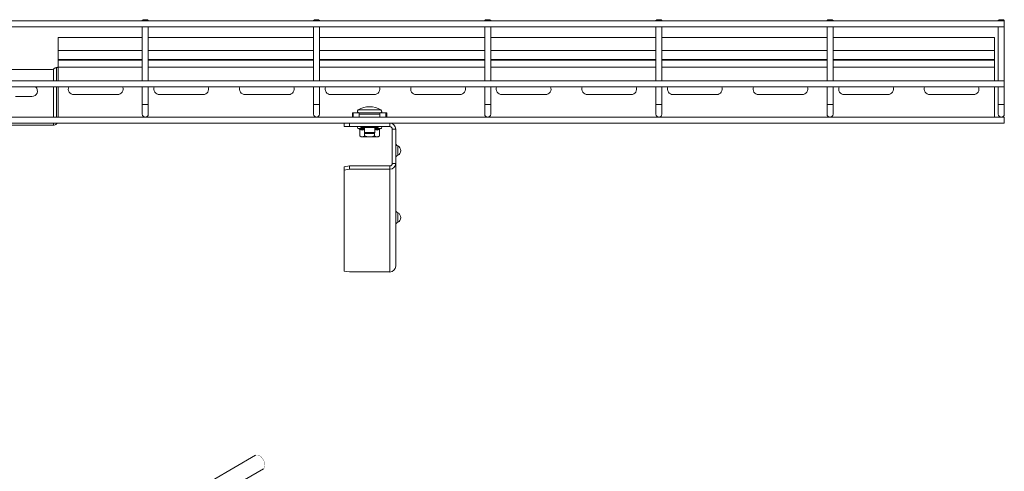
# Model space of a CAD drawing. Header units: millimetres. Extents: x 310 to 2055, y -1075 to 800.
# Tile 15 of 17: x 599 to 1174, y 536 to 800. Entities that reach past the tile are written whole.
import ezdxf

# ---------------------------------------------------------------- set-up
doc = ezdxf.new("R2010")
doc.units = ezdxf.units.MM
doc.linetypes.add('K5LT32768', pattern=[0])
doc.linetypes.add('K5LT32769', pattern=[0])

msp = doc.modelspace()

# ---------------------------------------------------------------- linework, layer by layer
at = {"color": 7, "linetype": 'K5LT32768', "lineweight": 15}
for p, q in [((671.37, 799.73), (670.87, 799.23)), ((671.37, 799.73), (672.62, 799.73)), ((672.62, 799.73), (673.87, 799.73)), ((674.37, 799.23), (673.87, 799.73)), ((771.37, 799.73), (770.87, 799.23)), ((771.37, 799.73), (772.62, 799.73)), ((772.62, 799.73), (773.87, 799.73)), ((774.37, 799.23), (773.87, 799.73)), ((871.37, 799.73), (870.87, 799.23)), ((871.37, 799.73), (872.62, 799.73)), ((872.62, 799.73), (873.87, 799.73)), ((874.37, 799.23), (873.87, 799.73)), ((971.37, 799.73), (970.87, 799.23)), ((971.37, 799.73), (972.62, 799.73)), ((972.62, 799.73), (973.87, 799.73)), ((974.37, 799.23), (973.87, 799.73)), ((1071.37, 799.73), (1070.87, 799.23)), ((1071.37, 799.73), (1072.62, 799.73)), ((1072.62, 799.73), (1073.87, 799.73)), ((1074.37, 799.23), (1073.87, 799.73)), ((1171.37, 799.73), (1170.87, 799.23)), ((1171.37, 799.73), (1172.62, 799.73)), ((1172.62, 799.73), (1173.87, 799.73)), ((1174.37, 799.23), (1173.87, 799.73)), ((1174.39, 798.98), (568.62, 798.98)), ((568.62, 795.48), (1174.39, 795.48)), ((670.87, 799.23), (670.87, 798.98)), ((674.37, 799.23), (670.87, 799.23)), ((670.87, 795.48), (670.87, 763.98)), ((674.37, 798.98), (674.37, 799.23)), ((674.37, 763.98), (674.37, 795.48)), ((770.87, 799.23), (770.87, 798.98)), ((774.37, 799.23), (770.87, 799.23)), ((770.87, 795.48), (770.87, 763.98)), ((774.37, 798.98), (774.37, 799.23)), ((774.37, 763.98), (774.37, 795.48)), ((870.87, 799.23), (870.87, 798.98)), ((874.37, 799.23), (870.87, 799.23)), ((870.87, 795.48), (870.87, 763.98)), ((874.37, 798.98), (874.37, 799.23)), ((874.37, 763.98), (874.37, 795.48)), ((970.87, 799.23), (970.87, 798.98)), ((974.37, 799.23), (970.87, 799.23)), ((970.87, 795.48), (970.87, 763.98)), ((974.37, 798.98), (974.37, 799.23)), ((974.37, 763.98), (974.37, 795.48)), ((1070.87, 799.23), (1070.87, 798.98)), ((1074.37, 799.23), (1070.87, 799.23)), ((1070.87, 795.48), (1070.87, 763.98)), ((1074.37, 798.98), (1074.37, 799.23)), ((1074.37, 763.98), (1074.37, 795.48)), ((1170.87, 799.23), (1170.87, 798.98)), ((1174.37, 799.23), (1170.87, 799.23)), ((1170.87, 795.48), (1170.87, 763.98)), ((1174.37, 798.98), (1174.37, 799.23)), ((1174.37, 763.98), (1174.37, 795.48)), ((1174.39, 797.23), (1174.39, 798.98)), ((1174.39, 795.48), (1174.39, 797.23)), ((670.87, 789.26), (621.62, 789.26)), ((621.62, 789.26), (621.62, 781.8)), ((770.87, 789.26), (674.37, 789.26)), ((870.87, 789.26), (774.37, 789.26)), ((970.87, 789.26), (874.37, 789.26)), ((1070.87, 789.26), (974.37, 789.26)), ((1168.62, 789.26), (1074.37, 789.26)), ((1168.62, 781.8), (1168.62, 789.26)), ((621.62, 781.8), (621.62, 776.49)), ((621.62, 776.13), (621.62, 776.49)), ((1168.62, 776.49), (1168.62, 781.8)), ((1168.62, 776.13), (1168.62, 776.49)), ((618.93, 770.82), (619.46, 771.16)), ((621.12, 771.76), (621.62, 771.76)), ((621.62, 776.13), (621.62, 772.26)), ((1168.62, 772), (1168.62, 776.13)), ((1168.62, 772), (1168.62, 763.98)), ((617.8, 770.56), (574.37, 770.56)), ((1174.39, 763.98), (568.62, 763.98)), ((568.62, 760.48), (1174.39, 760.48)), ((670.87, 760.48), (670.87, 750.26)), ((674.37, 750.26), (674.37, 760.48)), ((770.87, 760.48), (770.87, 750.26)), ((774.37, 750.26), (774.37, 760.48)), ((870.87, 760.48), (870.87, 750.26)), ((874.37, 750.26), (874.37, 760.48)), ((970.87, 760.48), (970.87, 750.26)), ((974.37, 750.26), (974.37, 760.48)), ((1070.87, 760.48), (1070.87, 750.26)), ((1074.37, 750.26), (1074.37, 760.48)), ((1168.62, 760.48), (1168.62, 742.76)), ((1170.87, 760.48), (1170.87, 750.26)), ((1174.37, 750.26), (1174.37, 760.48)), ((1174.39, 762.23), (1174.39, 763.98)), ((1174.39, 760.48), (1174.39, 762.23)), ((606.37, 754.81), (596.87, 754.81)), ((656.37, 756.01), (630.87, 756.01)), ((706.37, 756.01), (680.87, 756.01)), ((756.37, 756.01), (730.87, 756.01)), ((806.37, 756.01), (780.87, 756.01)), ((856.37, 756.01), (830.87, 756.01)), ((906.37, 756.01), (880.87, 756.01)), ((956.37, 756.01), (930.87, 756.01)), ((1006.37, 756.01), (980.87, 756.01)), ((1056.37, 756.01), (1030.87, 756.01)), ((1106.37, 756.01), (1080.87, 756.01)), ((1156.37, 756.01), (1130.87, 756.01)), ((670.87, 750.26), (670.87, 744.51)), ((674.37, 744.51), (674.37, 750.26)), ((770.87, 750.26), (770.87, 744.51)), ((774.37, 744.51), (774.37, 750.26)), ((870.87, 750.26), (870.87, 744.51)), ((874.37, 744.51), (874.37, 750.26)), ((970.87, 750.26), (970.87, 744.51)), ((974.37, 744.51), (974.37, 750.26)), ((1070.87, 750.26), (1070.87, 744.51)), ((1074.37, 744.51), (1074.37, 750.26)), ((1170.87, 750.26), (1170.87, 744.51)), ((1174.37, 744.51), (1174.37, 750.26)), ((1174.39, 742.76), (568.62, 742.76)), ((793.62, 742.76), (793.62, 745.26)), ((793.62, 745.26), (794.12, 745.26)), ((794.12, 745.26), (794.12, 742.76)), ((794.12, 745.26), (797.62, 745.26)), ((794.12, 742.76), (797.62, 742.76)), ((797.62, 745.26), (809.62, 745.26)), ((797.62, 744.45), (797.62, 745.26)), ((797.62, 742.76), (797.62, 744.45)), ((797.62, 744.45), (809.62, 744.45)), ((809.62, 745.26), (809.62, 744.45)), ((813.12, 745.26), (809.62, 745.26)), ((809.62, 742.76), (809.62, 744.45)), ((813.12, 742.76), (809.62, 742.76)), ((813.12, 742.76), (813.12, 745.26)), ((813.12, 745.26), (813.62, 745.26)), ((813.62, 745.26), (813.62, 742.76)), ((1174.39, 741.01), (1174.39, 742.76)), ((568.62, 739.26), (788.87, 739.26)), ((568.62, 738.06), (618.93, 738.06)), ((621.62, 739.26), (788.87, 739.26)), ((788.87, 737.26), (788.87, 739.26)), ((788.87, 739.26), (791.87, 739.26)), ((791.87, 737.26), (788.87, 737.26)), ((791.87, 739.26), (791.87, 737.26)), ((791.87, 739.26), (815.37, 739.26)), ((791.87, 737.26), (815.37, 737.26)), ((798.33, 737.26), (798.62, 736.76)), ((799.29, 736.76), (798.62, 736.76)), ((803.62, 736.76), (799.29, 736.76)), ((800.62, 736.76), (800.62, 733.81)), ((807.95, 736.76), (803.62, 736.76)), ((806.62, 733.81), (806.62, 736.76)), ((808.62, 736.76), (807.95, 736.76)), ((808.62, 736.76), (808.9, 737.26)), ((815.37, 739.26), (1174.39, 739.26)), ((815.37, 739.26), (1168.62, 739.26)), ((815.37, 737.26), (815.37, 739.26)), ((1174.39, 739.26), (1174.39, 741.01)), ((796.89, 736.16), (797.55, 735.92)), ((797.84, 735.54), (797.84, 731.86)), ((797.84, 731.86), (798.62, 731.26)), ((798.62, 731.26), (799.29, 731.26)), ((803.62, 731.26), (799.29, 731.26)), ((800.62, 733.81), (801.17, 733.26)), ((800.62, 733.81), (806.62, 733.81)), ((800.73, 733.7), (800.73, 731.86)), ((801.17, 733.26), (806.06, 733.26)), ((803.62, 731.26), (807.95, 731.26)), ((806.06, 733.26), (806.62, 733.81)), ((806.5, 733.7), (806.5, 731.86)), ((807.95, 731.26), (808.62, 731.26)), ((808.62, 731.26), (809.39, 731.86)), ((809.39, 735.54), (809.39, 731.86)), ((809.68, 735.92), (810.34, 736.16)), ((816.87, 735.76), (818.87, 735.76)), ((816.87, 715.76), (816.87, 735.76)), ((818.87, 715.76), (818.87, 735.76)), ((820.07, 726.01), (820.07, 720.51)), ((788.87, 713.7), (791.87, 714.29)), ((788.87, 711.74), (788.87, 713.7)), ((791.87, 714.29), (791.87, 712.33)), ((815.37, 714.29), (791.87, 714.29)), ((815.37, 714.29), (815.37, 712.33)), ((816.87, 715.76), (818.87, 715.76)), ((818.87, 655.76), (818.87, 715.76)), ((791.87, 712.33), (788.87, 711.74)), ((788.87, 711.74), (788.87, 652.91)), ((815.37, 712.33), (791.87, 712.33)), ((815.37, 712.33), (815.37, 652.33)), ((820.07, 686.88), (820.07, 681.38)), ((788.87, 652.91), (791.87, 652.33)), ((791.87, 652.33), (815.37, 652.33)), ((737.05, 545.23), (350.26, 321.95)), ((354.81, 314.07), (741.6, 537.35))]:
    msp.add_line(p, q, dxfattribs=at)
at = {"color": 8, "linetype": 'K5LT32769', "lineweight": 15, "true_color": 0x808080}
for p, q in [((621.62, 781.8), (670.87, 781.8)), ((621.62, 776.49), (670.87, 776.49)), ((674.37, 781.8), (770.87, 781.8)), ((674.37, 776.49), (770.87, 776.49)), ((774.37, 781.8), (870.87, 781.8)), ((774.37, 776.49), (870.87, 776.49)), ((874.37, 781.8), (970.87, 781.8)), ((874.37, 776.49), (970.87, 776.49)), ((974.37, 781.8), (1070.87, 781.8)), ((974.37, 776.49), (1070.87, 776.49)), ((1074.37, 781.8), (1168.62, 781.8)), ((1074.37, 776.49), (1168.62, 776.49)), ((618.93, 763.98), (618.93, 770.82)), ((620.72, 763.98), (620.72, 771.73)), ((621.54, 772), (670.87, 772)), ((621.62, 776.13), (670.87, 776.13)), ((621.62, 763.98), (621.62, 771.76)), ((674.37, 776.13), (770.87, 776.13)), ((674.37, 772), (770.87, 772)), ((774.37, 776.13), (870.87, 776.13)), ((774.37, 772), (870.87, 772)), ((874.37, 776.13), (970.87, 776.13)), ((874.37, 772), (970.87, 772)), ((974.37, 776.13), (1070.87, 776.13)), ((974.37, 772), (1070.87, 772)), ((1074.37, 776.13), (1168.62, 776.13)), ((1074.37, 772), (1168.62, 772)), ((618.93, 742.76), (618.93, 760.48)), ((620.72, 742.76), (620.72, 760.48)), ((621.62, 742.76), (621.62, 760.48)), ((670.87, 750.26), (674.37, 750.26)), ((770.87, 750.26), (774.37, 750.26)), ((870.87, 750.26), (874.37, 750.26)), ((970.87, 750.26), (974.37, 750.26)), ((1070.87, 750.26), (1074.37, 750.26)), ((1170.87, 750.26), (1174.37, 750.26)), ((796.98, 747.02), (810.25, 747.02)), ((618.93, 738.06), (618.93, 739.26)), ((620.72, 738.86), (620.72, 739.26)), ((800.62, 736.16), (796.89, 736.16)), ((810.34, 736.16), (806.62, 736.16))]:
    msp.add_line(p, q, dxfattribs=at)
at = {"color": 7, "linetype": 'K5LT32768', "const_width": 0.15}
msp.add_lwpolyline([(741.6, 537.35), (741.87, 537.56), (742.32, 538.21), (742.52, 539.1), (742.48, 540.16), (742.19, 541.31), (741.68, 542.46), (740.98, 543.52), (740.15, 544.4), (739.26, 545.04), (738.37, 545.39), (737.56, 545.42), (737.05, 545.23)], dxfattribs=at)
at = {"color": 7, "linetype": 'K5LT32768', "lineweight": 15}
for centre, radius, start, end in [((617.8, 773.16), 2.6, 270, 295.80388), ((621.12, 772.26), 0.5, 270.14063, 328.66775), ((606.37, 758.06), 3.25, 270, 48.07328), ((630.87, 759.26), 3.25, 157.98995, 270), ((656.37, 759.26), 3.25, 270, 22.01005), ((680.87, 759.26), 3.25, 157.98995, 270), ((706.37, 759.26), 3.25, 270, 22.01005), ((730.87, 759.26), 3.25, 157.98995, 270), ((756.37, 759.26), 3.25, 270, 22.01005), ((780.87, 759.26), 3.25, 157.98995, 270), ((806.37, 759.26), 3.25, 270, 22.01005), ((830.87, 759.26), 3.25, 157.98995, 270), ((856.37, 759.26), 3.25, 270, 22.01005), ((880.87, 759.26), 3.25, 157.98995, 270), ((906.37, 759.26), 3.25, 270, 22.01005), ((930.87, 759.26), 3.25, 157.98995, 270), ((956.37, 759.26), 3.25, 270, 22.01005), ((980.87, 759.26), 3.25, 157.98995, 270), ((1006.37, 759.26), 3.25, 270, 22.01005), ((1030.87, 759.26), 3.25, 157.98995, 270), ((1056.37, 759.26), 3.25, 270, 22.01005), ((1080.87, 759.26), 3.25, 157.98995, 270), ((1106.37, 759.26), 3.25, 270, 22.01005), ((1130.87, 759.26), 3.25, 157.98995, 270), ((1156.37, 759.26), 3.25, 270, 22.01005), ((803.62, 735.93), 12.92, 59.09598, 120.90402), ((672.62, 744.51), 1.75, 180, 0), ((772.62, 744.51), 1.75, 180, 0), ((797.47, 746.21), 0.95, 120.90402, 270), ((809.77, 746.21), 0.95, 270, 59.09598), ((872.62, 744.51), 1.75, 180, 0), ((972.62, 744.51), 1.75, 180, 0), ((1072.62, 744.51), 1.75, 180, 0), ((1172.62, 744.51), 1.75, 180, 0), ((618.93, 740.46), 2.4, 270, 318.18969), ((621.62, 738.06), 1.2, 90, 138.18969), ((797.08, 736.69), 0.567, 90, 250), ((810.15, 736.69), 0.567, 290, 90), ((815.37, 735.76), 3.5, 0, 90), ((815.37, 735.76), 1.5, 0, 90), ((820.87, 727.84), 2, 180, 246.42182), ((818.87, 723.26), 3, 0, 66.42182), ((820.87, 718.68), 2, 113.57818, 180), ((818.87, 723.26), 3, 293.57818, 0), ((815.4, 715.79), 3.47, 269.45001, 359.43923), ((815.38, 715.77), 1.49, 269.45, 359.43926), ((820.87, 688.72), 2, 180, 246.42182), ((818.87, 684.13), 3, 0, 66.42182), ((820.87, 679.55), 2, 113.57818, 180), ((818.87, 684.13), 3, 293.57818, 0), ((815.4, 655.79), 3.47, 269.44996, 359.43926)]:
    msp.add_arc(centre, radius, start, end, dxfattribs=at)
for points, knots in [([(619.46, 771.16), (619.64, 771.29), (619.99, 771.54), (620.44, 771.68), (620.66, 771.72), (620.72, 771.73)], [0, 0, 0, 0, 0.415395, 0.82777, 1, 1, 1, 1]), ([(620.72, 771.73), (620.82, 771.74), (620.94, 771.76), (621.09, 771.76), (621.12, 771.76)], [0, 0, 0, 0, 0.782751, 1, 1, 1, 1]), ([(621.54, 772), (621.57, 772.05), (621.61, 772.13), (621.61, 772.22), (621.62, 772.26)], [0, 0, 0, 0, 0.614501, 1, 1, 1, 1]), ([(798.48, 737.26), (798.54, 737.18), (798.74, 736.89), (799.03, 736.77), (799.25, 736.76), (799.29, 736.76)], [0, 0, 0, 0, 0.241402, 0.863652, 1, 1, 1, 1]), ([(799.29, 736.76), (799.43, 736.78), (799.72, 736.82), (799.97, 737.11), (800.1, 737.26)], [0, 0, 0, 0, 0.488917, 1, 1, 1, 1]), ([(802.01, 737.26), (802.17, 737.16), (802.61, 736.87), (803.19, 736.77), (803.57, 736.76), (803.62, 736.76)], [0, 0, 0, 0, 0.328571, 0.922579, 1, 1, 1, 1]), ([(803.62, 736.76), (803.91, 736.78), (804.49, 736.82), (804.99, 737.12), (805.24, 737.26)], [0, 0, 0, 0, 0.513922, 1, 1, 1, 1]), ([(807.14, 737.26), (807.2, 737.18), (807.4, 736.89), (807.69, 736.77), (807.91, 736.76), (807.95, 736.76)], [0, 0, 0, 0, 0.241402, 0.863652, 1, 1, 1, 1]), ([(807.95, 736.76), (808.09, 736.78), (808.38, 736.82), (808.63, 737.11), (808.76, 737.26)], [0, 0, 0, 0, 0.488917, 1, 1, 1, 1]), ([(797.55, 735.92), (797.67, 735.88), (798.27, 735.67), (799.3, 735.52), (800.18, 735.79), (800.58, 735.92)], [0, 0, 0, 0, 0.118084, 0.592259, 1, 1, 1, 1]), ([(797.55, 735.92), (797.55, 735.92), (797.59, 735.9), (797.67, 735.86), (797.76, 735.77), (797.83, 735.66), (797.84, 735.58), (797.84, 735.54)], [0, 0, 0, 0, 0.007913, 0.267534, 0.528603, 0.763816, 1, 1, 1, 1]), ([(800.73, 735.54), (800.25, 735.41), (799.29, 735.15), (798.33, 735.41), (797.84, 735.54)], [0, 0, 0, 0, 0.492149, 1, 1, 1, 1]), ([(797.84, 731.86), (798.27, 731.58), (798.74, 731.27), (799.23, 731.26), (799.29, 731.26)], [0, 0, 0, 0, 0.89604, 1, 1, 1, 1]), ([(799.29, 731.26), (799.68, 731.34), (800.18, 731.44), (800.64, 731.79), (800.73, 731.86)], [0, 0, 0, 0, 0.801461, 1, 1, 1, 1]), ([(800.62, 735.88), (800.61, 735.9), (800.59, 735.91), (800.58, 735.92), (800.58, 735.92)], [0, 0, 0, 0, 0.946475, 1, 1, 1, 1]), ([(803.62, 731.26), (803.47, 731.26), (802.52, 731.28), (801.54, 731.55), (800.76, 731.85), (800.73, 731.86)], [0, 0, 0, 0, 0.148486, 0.965571, 1, 1, 1, 1]), ([(806.5, 731.86), (806.26, 731.77), (805.33, 731.42), (804.34, 731.33), (803.62, 731.26)], [0, 0, 0, 0, 0.263254, 1, 1, 1, 1]), ([(809.39, 735.54), (808.92, 735.41), (807.95, 735.15), (806.99, 735.41), (806.5, 735.54)], [0, 0, 0, 0, 0.492149, 1, 1, 1, 1]), ([(806.5, 731.86), (806.93, 731.58), (807.4, 731.27), (807.89, 731.26), (807.95, 731.26)], [0, 0, 0, 0, 0.896036, 1, 1, 1, 1]), ([(806.62, 735.88), (806.63, 735.9), (806.64, 735.91), (806.65, 735.92), (806.65, 735.92)], [0, 0, 0, 0, 0.946469, 1, 1, 1, 1]), ([(806.65, 735.92), (806.76, 735.88), (807.35, 735.67), (808.36, 735.52), (809.26, 735.79), (809.68, 735.92)], [0, 0, 0, 0, 0.118084, 0.592257, 1, 1, 1, 1]), ([(807.95, 731.26), (808.34, 731.34), (808.84, 731.44), (809.3, 731.79), (809.39, 731.86)], [0, 0, 0, 0, 0.80146, 1, 1, 1, 1]), ([(809.39, 735.54), (809.39, 735.58), (809.4, 735.66), (809.47, 735.77), (809.56, 735.86), (809.64, 735.9), (809.68, 735.92), (809.68, 735.92)], [0, 0, 0, 0, 0.236184, 0.471398, 0.732464, 0.992085, 1, 1, 1, 1])]:
    msp.add_open_spline(points, degree=3, knots=knots, dxfattribs=at)

doc.saveas('drawing.dxf')
